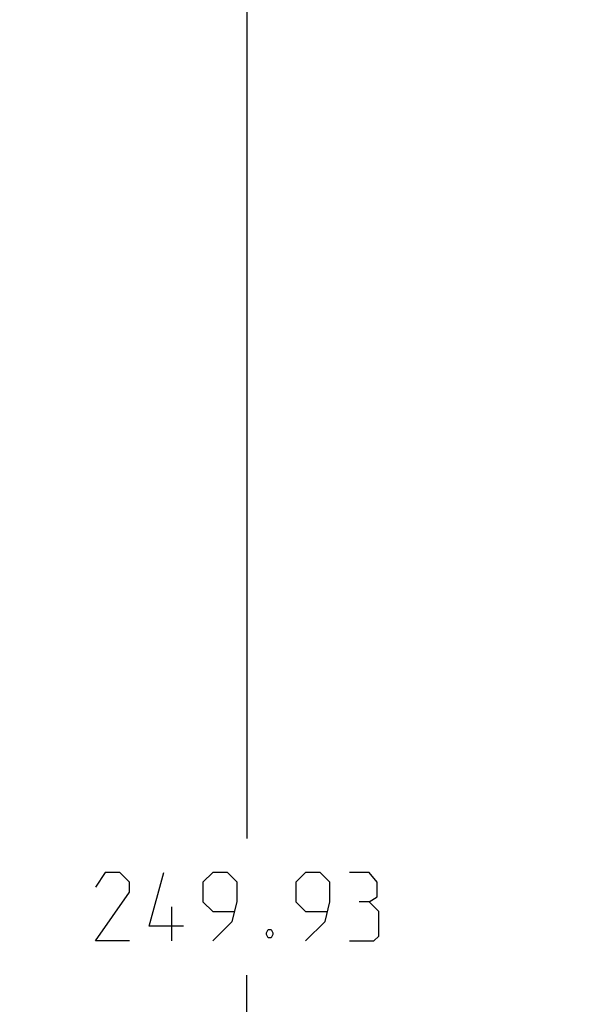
# Model space of a CAD drawing. Header units: inches. Extents: x 0 to 17, y 0 to 11.
# Tile 3 of 37: x 2.4 to 3.4, y 5.3 to 7.1. Entities that reach past the tile are written whole.
import ezdxf

# ---------------------------------------------------------------- set-up
doc = ezdxf.new("R2010")
doc.units = ezdxf.units.IN
doc.header["$LTSCALE"] = 0.935
doc.header["$MEASUREMENT"] = 0
doc.layers.get('0').update_dxf_attribs({"linetype": 'CONTINUOUS'})
doc.styles.add('TEXTSTYLE_2', font='txt', dxfattribs={"width": 0.8})
doc.dimstyles.new('DIMSTYLE_1', dxfattribs={"dimtxt": 0.125, "dimasz": 0.1875, "dimexe": 0.125, "dimexo": 0.0625, "dimgap": 0.0625, "dimtad": 0, "dimtih": 1, "dimtoh": 1, "dimlfac": 2, "dimzin": 4, "dimdsep": 46, "dimtxsty": 'TEXTSTYLE_2', "dimblk": '_FILLED', "dimblk1": '_FILLED', "dimblk2": '_FILLED', "dimcen": 0.09, "dimazin": 1, "dimtfac": 1, "dimtofl": 0, "dimtmove": 0, "dimatfit": 3, "dimldrblk": '_FILLED', "dimfxl": 1, "dimtolj": 1, "dimtzin": 4, "dimarcsym": 0})

# ---------------------------------------------------------------- blocks, each defined once
blk = doc.blocks.new('_FILLED')
at = {"color": 0, "linetype": 'ByBlock'}
blk.add_solid([(0, 0), (-1, 0.1667), (-1, -0.1667)], dxfattribs=at)
blk = doc.blocks.new('*D1')
at = {"color": 2, "linetype": 'Continuous', "transparency": 16777216}
for p, q in [((3.9375, 7.96), (2.6656, 7.96)), ((2.7906, 7.96), (2.7906, 5.625)), ((2.7906, 3.0401), (2.7906, 5.375)), ((3.9362, 3.0401), (2.6656, 3.0401))]:
    blk.add_line(p, q, dxfattribs=at)
at = {"color": 2, "linetype": 'Continuous', "transparency": 16777216, "xscale": 0.1875, "yscale": 0.1875, "zscale": 0.1875}
for p, rotation in [((2.7906, 7.96), 90), ((2.7906, 3.0401), 270)]:
    blk.add_blockref('_FILLED', p, dxfattribs=dict(at, rotation=rotation))
at = {"color": 2, "linetype": 'Continuous', "transparency": 16777216, "insert": (2.7906, 5.5625), "char_height": 0.125, "width": 0.830357, "attachment_point": 2, "line_spacing_factor": 0.9, "style": 'TEXTSTYLE_2'}
blk.add_mtext('{\\ftxt;\\W0.0001;\\H0.0001;\\~}{\\ftxt;\\W4.4285714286;\\H0.125; }{\\ftxt;\\W0.0001;\\H0.0001;\\~}', dxfattribs=at)

msp = doc.modelspace()

# ---------------------------------------------------------------- linework, layer by layer
at = {"color": 2, "linetype": 'Continuous'}
msp.add_line((2.6537, 5.4375), (2.6537, 5.5), dxfattribs=at)
for points in [[(2.5763, 5.4375), (2.5138, 5.4375), (2.5763, 5.5268), (2.5763, 5.5447), (2.5584, 5.5625), (2.5316, 5.5625), (2.5138, 5.5357)], [(2.6745, 5.4643), (2.612, 5.4643), (2.6388, 5.5625)], [(2.7281, 5.4375), (2.7638, 5.4732), (2.7727, 5.509), (2.7727, 5.5447), (2.7549, 5.5625), (2.7281, 5.5625), (2.7102, 5.5447), (2.7102, 5.509), (2.7281, 5.4911), (2.7668, 5.4911)], [(2.8977, 5.4375), (2.9334, 5.4732), (2.9424, 5.509), (2.9424, 5.5447), (2.9245, 5.5625), (2.8977, 5.5625), (2.8799, 5.5447), (2.8799, 5.509), (2.8977, 5.4911), (2.9364, 5.4911)], [(3.0138, 5.509), (3.0287, 5.5179), (3.0287, 5.5447), (3.0138, 5.5625), (2.9781, 5.5625)], [(2.9781, 5.4375), (3.0227, 5.4375), (3.0316, 5.4465), (3.0316, 5.4911), (3.0138, 5.509), (2.9959, 5.509)], [(2.8352, 5.4584), (2.8382, 5.4524), (2.8382, 5.4494), (2.8352, 5.4435), (2.8293, 5.4435), (2.8263, 5.4494), (2.8263, 5.4524), (2.8293, 5.4584), (2.8352, 5.4584)]]:
    msp.add_lwpolyline(points, dxfattribs=at)

# ---------------------------------------------------------------- dimensions: what is measured, and where the dimension line sits
dim = msp.add_linear_dim(base=(2.7906, 3.0401), p1=(4, 7.96), p2=(3.9987, 3.0401), angle=270, text='{\\ftxt;\\W0.0001;\\H0.0001;\\~}{\\ftxt;\\W4.4285714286;\\H0.125; }{\\ftxt;\\W0.0001;\\H0.0001;\\~}', dimstyle='DIMSTYLE_1', dxfattribs=at)
dim.commit()
dim.dimension.update_dxf_attribs({"geometry": '*D1', "text_midpoint": (2.7727, 5.5), "dimtype": 160})

doc.saveas('drawing.dxf')
